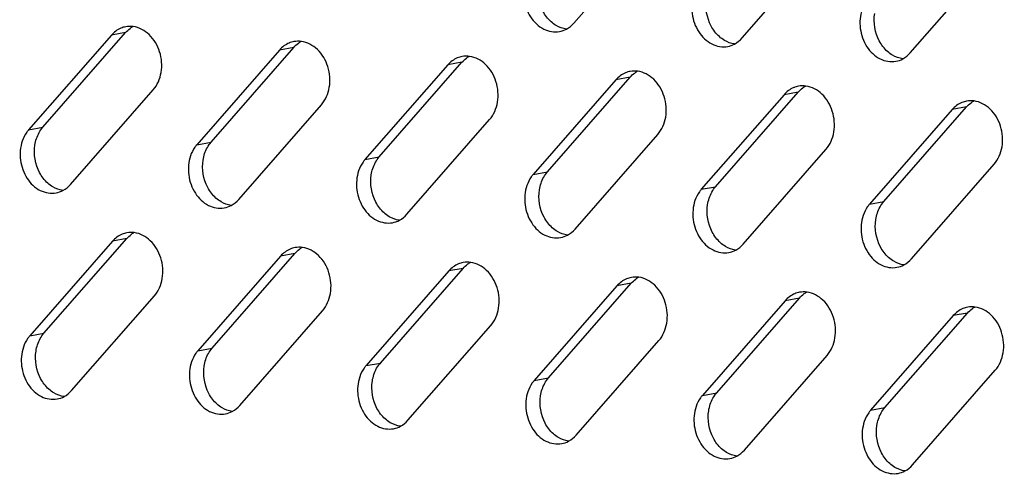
# Model space of a CAD drawing. Header units: millimetres. Extents: x 818 to 1412, y 141 to 561.
# Tile 53 of 86: x 1304.31 to 1314.46, y 259.01 to 263.69. Entities that reach past the tile are written whole.
import ezdxf

# ---------------------------------------------------------------- set-up
doc = ezdxf.new("R2010")
doc.units = ezdxf.units.MM
doc.header["$LTSCALE"] = 61.468
doc.layers.add('00_37_DXF_CONTINUOUS_LINE', color=7, linetype='CONTINUOUS')

msp = doc.modelspace()

# ---------------------------------------------------------------- linework, layer by layer
at = {"layer": '00_37_DXF_CONTINUOUS_LINE', "color": 7, "linetype": 'Continuous'}
for p, q in [((1310.0225, 263.6579), (1310.8749, 264.6337)), ((1311.7557, 263.5044), (1312.6081, 264.4803)), ((1313.4889, 263.351), (1314.3413, 264.3269)), ((1305.2548, 263.5332), (1304.4024, 262.5574)), ((1304.5494, 262.5843), (1305.4018, 263.5601)), ((1306.988, 263.3798), (1306.1356, 262.404)), ((1306.2826, 262.4309), (1307.135, 263.4067)), ((1308.7212, 263.2264), (1307.8688, 262.2506)), ((1308.0158, 262.2775), (1308.8682, 263.2533)), ((1310.4545, 263.073), (1309.6021, 262.0972)), ((1309.749, 262.1241), (1310.6014, 263.0999)), ((1304.8343, 261.9936), (1305.6867, 262.9694)), ((1312.1877, 262.9196), (1311.3353, 261.9438)), ((1311.4822, 261.9706), (1312.3346, 262.9465)), ((1306.5675, 261.8401), (1307.4199, 262.816)), ((1313.9209, 262.7662), (1313.0685, 261.7903)), ((1313.2154, 261.8172), (1314.0679, 262.793)), ((1308.3007, 261.6867), (1309.1531, 262.6626)), ((1310.0339, 261.5333), (1310.8863, 262.5091)), ((1311.7671, 261.3799), (1312.6195, 262.3557)), ((1313.5003, 261.2265), (1314.3527, 262.2023)), ((1305.2662, 261.4087), (1304.4138, 260.4329)), ((1304.5608, 260.4597), (1305.4132, 261.4356)), ((1306.9994, 261.2553), (1306.147, 260.2795)), ((1306.294, 260.3063), (1307.1464, 261.2822)), ((1308.7326, 261.1019), (1307.8802, 260.126)), ((1308.0272, 260.1529), (1308.8796, 261.1287)), ((1310.4659, 260.9484), (1309.6134, 259.9726)), ((1309.7604, 259.9995), (1310.6128, 260.9753)), ((1304.8456, 259.869), (1305.698, 260.8448)), ((1312.1991, 260.795), (1311.3467, 259.8192)), ((1311.4936, 259.8461), (1312.346, 260.8219)), ((1306.5789, 259.7156), (1307.4313, 260.6914)), ((1313.9323, 260.6416), (1313.0799, 259.6658)), ((1313.2268, 259.6927), (1314.0792, 260.6685)), ((1308.3121, 259.5622), (1309.1645, 260.538)), ((1310.0453, 259.4088), (1310.8977, 260.3846)), ((1311.7785, 259.2553), (1312.6309, 260.2312)), ((1313.5117, 259.1019), (1314.3641, 260.0778))]:
    msp.add_line(p, q, dxfattribs=at)
at = {"layer": '00_37_DXF_CONTINUOUS_LINE', "color": 9, "linetype": 'Continuous'}
for p, q in [((1305.4018, 263.5601), (1305.2548, 263.5332)), ((1307.135, 263.4067), (1306.988, 263.3798)), ((1308.8682, 263.2533), (1308.7212, 263.2264)), ((1310.6014, 263.0999), (1310.4545, 263.073)), ((1312.3346, 262.9465), (1312.1877, 262.9196)), ((1314.0679, 262.793), (1313.9209, 262.7662)), ((1304.4024, 262.5574), (1304.5494, 262.5843)), ((1306.1356, 262.404), (1306.2826, 262.4309)), ((1307.8688, 262.2506), (1308.0158, 262.2775)), ((1309.6021, 262.0972), (1309.749, 262.1241)), ((1311.3353, 261.9438), (1311.4822, 261.9706)), ((1313.0685, 261.7903), (1313.2154, 261.8172)), ((1305.4132, 261.4356), (1305.2662, 261.4087)), ((1307.1464, 261.2822), (1306.9994, 261.2553)), ((1308.8796, 261.1287), (1308.7326, 261.1019)), ((1310.6128, 260.9753), (1310.4659, 260.9484)), ((1312.346, 260.8219), (1312.1991, 260.795)), ((1314.0792, 260.6685), (1313.9323, 260.6416)), ((1304.4138, 260.4329), (1304.5608, 260.4597)), ((1306.147, 260.2795), (1306.294, 260.3063)), ((1307.8802, 260.126), (1308.0272, 260.1529)), ((1309.6134, 259.9726), (1309.7604, 259.9995)), ((1311.3467, 259.8192), (1311.4936, 259.8461)), ((1313.0799, 259.6658), (1313.2268, 259.6927))]:
    msp.add_line(p, q, dxfattribs=at)
at = {"layer": '00_37_DXF_CONTINUOUS_LINE', "color": 7, "linetype": 'Continuous'}
for centre, radius, start, end in [((1305.4469, 263.3816), 0.2425, 100.3442, 112.53238), ((1305.6031, 263.3904), 0.2628, 118.01184, 125.94505), ((1307.1802, 263.2282), 0.2425, 100.3442, 112.53238), ((1307.3364, 263.237), 0.2628, 118.01184, 125.94505), ((1308.9134, 263.0748), 0.2425, 100.3442, 112.53238), ((1309.0696, 263.0836), 0.2628, 118.01184, 125.94505), ((1310.6466, 262.9214), 0.2425, 100.3442, 112.53238), ((1310.8028, 262.9302), 0.2628, 118.01184, 125.94505), ((1312.3798, 262.768), 0.2425, 100.3442, 112.53238), ((1312.536, 262.7768), 0.2628, 118.01184, 125.94505), ((1314.113, 262.6145), 0.2425, 100.3442, 112.53238), ((1314.2692, 262.6234), 0.2628, 118.01184, 125.94505), ((1305.4583, 261.2571), 0.2425, 100.3442, 112.53238), ((1305.6145, 261.2659), 0.2628, 118.01184, 125.94505), ((1307.1915, 261.1037), 0.2425, 100.3442, 112.53238), ((1307.3477, 261.1125), 0.2628, 118.01184, 125.94505), ((1308.9248, 260.9502), 0.2425, 100.3442, 112.53238), ((1309.081, 260.9591), 0.2628, 118.01184, 125.94505), ((1310.658, 260.7968), 0.2425, 100.3442, 112.53238), ((1310.8142, 260.8056), 0.2628, 118.01184, 125.94505), ((1312.3912, 260.6434), 0.2425, 100.3442, 112.53238), ((1312.5474, 260.6522), 0.2628, 118.01184, 125.94505), ((1314.1244, 260.49), 0.2425, 100.3442, 112.53238), ((1314.2806, 260.4988), 0.2628, 118.01184, 125.94505)]:
    msp.add_arc(centre, radius, start, end, dxfattribs=at)
for points, knots in [([(1309.5253, 264.1062), (1309.504, 264.0438), (1309.4931, 263.9061), (1309.56, 263.7183), (1309.6957, 263.5834), (1309.8198, 263.561), (1309.8739, 263.5709)], [0, 0, 0, 0, 0.2647435, 0.5327221, 0.779174, 1, 1, 1, 1]), ([(1311.2585, 263.9528), (1311.2372, 263.8904), (1311.2263, 263.7527), (1311.2932, 263.5649), (1311.4289, 263.43), (1311.5531, 263.4076), (1311.6072, 263.4175)], [0, 0, 0, 0, 0.2647435, 0.5327221, 0.779174, 1, 1, 1, 1]), ([(1312.9917, 263.7993), (1312.9705, 263.737), (1312.9595, 263.5993), (1313.0264, 263.4115), (1313.1621, 263.2766), (1313.2863, 263.2542), (1313.3404, 263.2641)], [0, 0, 0, 0, 0.2647435, 0.5327221, 0.779174, 1, 1, 1, 1]), ([(1305.6867, 262.9694), (1305.7299, 263.0189), (1305.786, 263.1528), (1305.7681, 263.3643), (1305.6645, 263.546), (1305.5412, 263.6136), (1305.4804, 263.6219)], [0, 0, 0, 0, 0.2459406, 0.5121856, 0.7703219, 1, 1, 1, 1]), ([(1307.4199, 262.816), (1307.4631, 262.8655), (1307.5192, 262.9994), (1307.5013, 263.2109), (1307.3977, 263.3926), (1307.2744, 263.4602), (1307.2136, 263.4684)], [0, 0, 0, 0, 0.2459406, 0.5121856, 0.7703219, 1, 1, 1, 1]), ([(1309.1531, 262.6626), (1309.1963, 262.7121), (1309.2524, 262.8459), (1309.2345, 263.0575), (1309.1309, 263.2391), (1309.0076, 263.3067), (1308.9468, 263.315)], [0, 0, 0, 0, 0.2459406, 0.5121856, 0.7703219, 1, 1, 1, 1]), ([(1310.8863, 262.5091), (1310.9296, 262.5587), (1310.9857, 262.6925), (1310.9677, 262.9041), (1310.8641, 263.0857), (1310.7409, 263.1533), (1310.68, 263.1616)], [0, 0, 0, 0, 0.2459406, 0.5121856, 0.7703219, 1, 1, 1, 1]), ([(1312.6195, 262.3557), (1312.6628, 262.4052), (1312.7189, 262.5391), (1312.7009, 262.7507), (1312.5974, 262.9323), (1312.4741, 262.9999), (1312.4132, 263.0082)], [0, 0, 0, 0, 0.2459406, 0.5121856, 0.7703219, 1, 1, 1, 1]), ([(1314.3527, 262.2023), (1314.396, 262.2518), (1314.4521, 262.3857), (1314.4341, 262.5973), (1314.3306, 262.7789), (1314.2073, 262.8465), (1314.1465, 262.8548)], [0, 0, 0, 0, 0.2459406, 0.5121856, 0.7703219, 1, 1, 1, 1]), ([(1304.4024, 262.5574), (1304.3954, 262.5493), (1304.368, 262.5143), (1304.3479, 262.4737), (1304.3371, 262.4419)], [0, 0, 0, 0, 0.2415995, 1, 1, 1, 1]), ([(1304.3371, 262.4419), (1304.3158, 262.3795), (1304.3048, 262.2418), (1304.3718, 262.054), (1304.5074, 261.9191), (1304.6316, 261.8967), (1304.6857, 261.9066)], [0, 0, 0, 0, 0.2647435, 0.5327221, 0.779174, 1, 1, 1, 1]), ([(1306.1356, 262.404), (1306.1286, 262.3959), (1306.1012, 262.3609), (1306.0811, 262.3203), (1306.0703, 262.2885)], [0, 0, 0, 0, 0.2415995, 1, 1, 1, 1]), ([(1306.0703, 262.2885), (1306.049, 262.2261), (1306.0381, 262.0884), (1306.105, 261.9006), (1306.2406, 261.7657), (1306.3648, 261.7433), (1306.4189, 261.7532)], [0, 0, 0, 0, 0.2647435, 0.5327221, 0.779174, 1, 1, 1, 1]), ([(1307.8688, 262.2506), (1307.8618, 262.2425), (1307.8344, 262.2075), (1307.8144, 262.1669), (1307.8035, 262.135)], [0, 0, 0, 0, 0.2415995, 1, 1, 1, 1]), ([(1307.8035, 262.135), (1307.7822, 262.0727), (1307.7713, 261.935), (1307.8382, 261.7472), (1307.9738, 261.6123), (1308.098, 261.5899), (1308.1521, 261.5998)], [0, 0, 0, 0, 0.2647435, 0.5327221, 0.779174, 1, 1, 1, 1]), ([(1309.6021, 262.0972), (1309.595, 262.0891), (1309.5676, 262.0541), (1309.5476, 262.0135), (1309.5367, 261.9816)], [0, 0, 0, 0, 0.2415995, 1, 1, 1, 1]), ([(1309.5367, 261.9816), (1309.5154, 261.9192), (1309.5045, 261.7816), (1309.5714, 261.5937), (1309.7071, 261.4589), (1309.8312, 261.4365), (1309.8853, 261.4463)], [0, 0, 0, 0, 0.2647435, 0.5327221, 0.779174, 1, 1, 1, 1]), ([(1311.3353, 261.9438), (1311.3282, 261.9357), (1311.3008, 261.9006), (1311.2808, 261.8601), (1311.2699, 261.8282)], [0, 0, 0, 0, 0.2415995, 1, 1, 1, 1]), ([(1311.2699, 261.8282), (1311.2486, 261.7658), (1311.2377, 261.6282), (1311.3046, 261.4403), (1311.4403, 261.3054), (1311.5644, 261.2831), (1311.6185, 261.2929)], [0, 0, 0, 0, 0.2647435, 0.5327221, 0.779174, 1, 1, 1, 1]), ([(1313.0685, 261.7903), (1313.0614, 261.7823), (1313.0341, 261.7472), (1313.014, 261.7067), (1313.0031, 261.6748)], [0, 0, 0, 0, 0.2415995, 1, 1, 1, 1]), ([(1313.0031, 261.6748), (1312.9818, 261.6124), (1312.9709, 261.4748), (1313.0378, 261.2869), (1313.1735, 261.152), (1313.2977, 261.1297), (1313.3518, 261.1395)], [0, 0, 0, 0, 0.2647435, 0.5327221, 0.779174, 1, 1, 1, 1]), ([(1305.698, 260.8448), (1305.7413, 260.8943), (1305.7974, 261.0282), (1305.7794, 261.2398), (1305.6759, 261.4214), (1305.5526, 261.489), (1305.4918, 261.4973)], [0, 0, 0, 0, 0.2459406, 0.5121856, 0.7703219, 1, 1, 1, 1]), ([(1307.4313, 260.6914), (1307.4745, 260.7409), (1307.5306, 260.8748), (1307.5127, 261.0864), (1307.4091, 261.268), (1307.2858, 261.3356), (1307.225, 261.3439)], [0, 0, 0, 0, 0.2459406, 0.5121856, 0.7703219, 1, 1, 1, 1]), ([(1309.1645, 260.538), (1309.2077, 260.5875), (1309.2638, 260.7214), (1309.2459, 260.9329), (1309.1423, 261.1146), (1309.019, 261.1822), (1308.9582, 261.1905)], [0, 0, 0, 0, 0.2459406, 0.5121856, 0.7703219, 1, 1, 1, 1]), ([(1310.8977, 260.3846), (1310.9409, 260.4341), (1310.997, 260.568), (1310.9791, 260.7795), (1310.8755, 260.9612), (1310.7523, 261.0288), (1310.6914, 261.0371)], [0, 0, 0, 0, 0.2459406, 0.5121856, 0.7703219, 1, 1, 1, 1]), ([(1312.6309, 260.2312), (1312.6742, 260.2807), (1312.7303, 260.4146), (1312.7123, 260.6261), (1312.6087, 260.8078), (1312.4855, 260.8754), (1312.4246, 260.8836)], [0, 0, 0, 0, 0.2459406, 0.5121856, 0.7703219, 1, 1, 1, 1]), ([(1314.3641, 260.0778), (1314.4074, 260.1273), (1314.4635, 260.2612), (1314.4455, 260.4727), (1314.342, 260.6544), (1314.2187, 260.7219), (1314.1578, 260.7302)], [0, 0, 0, 0, 0.2459406, 0.5121856, 0.7703219, 1, 1, 1, 1]), ([(1304.4138, 260.4329), (1304.4067, 260.4248), (1304.3794, 260.3898), (1304.3593, 260.3492), (1304.3484, 260.3173)], [0, 0, 0, 0, 0.2415995, 1, 1, 1, 1]), ([(1304.3484, 260.3173), (1304.3271, 260.2549), (1304.3162, 260.1173), (1304.3831, 259.9294), (1304.5188, 259.7945), (1304.643, 259.7722), (1304.6971, 259.782)], [0, 0, 0, 0, 0.2647435, 0.5327221, 0.779174, 1, 1, 1, 1]), ([(1306.147, 260.2795), (1306.14, 260.2714), (1306.1126, 260.2363), (1306.0925, 260.1958), (1306.0817, 260.1639)], [0, 0, 0, 0, 0.2415995, 1, 1, 1, 1]), ([(1306.0817, 260.1639), (1306.0604, 260.1015), (1306.0494, 259.9639), (1306.1164, 259.776), (1306.252, 259.6411), (1306.3762, 259.6188), (1306.4303, 259.6286)], [0, 0, 0, 0, 0.2647435, 0.5327221, 0.779174, 1, 1, 1, 1]), ([(1307.8802, 260.126), (1307.8732, 260.118), (1307.8458, 260.0829), (1307.8257, 260.0424), (1307.8149, 260.0105)], [0, 0, 0, 0, 0.2415995, 1, 1, 1, 1]), ([(1307.8149, 260.0105), (1307.7936, 259.9481), (1307.7827, 259.8104), (1307.8496, 259.6226), (1307.9852, 259.4877), (1308.1094, 259.4654), (1308.1635, 259.4752)], [0, 0, 0, 0, 0.2647435, 0.5327221, 0.779174, 1, 1, 1, 1]), ([(1309.6134, 259.9726), (1309.6064, 259.9645), (1309.579, 259.9295), (1309.559, 259.889), (1309.5481, 259.8571)], [0, 0, 0, 0, 0.2415995, 1, 1, 1, 1]), ([(1309.5481, 259.8571), (1309.5268, 259.7947), (1309.5159, 259.657), (1309.5828, 259.4692), (1309.7184, 259.3343), (1309.8426, 259.3119), (1309.8967, 259.3218)], [0, 0, 0, 0, 0.2647435, 0.5327221, 0.779174, 1, 1, 1, 1]), ([(1311.3467, 259.8192), (1311.3396, 259.8111), (1311.3122, 259.7761), (1311.2922, 259.7355), (1311.2813, 259.7037)], [0, 0, 0, 0, 0.2415995, 1, 1, 1, 1]), ([(1311.2813, 259.7037), (1311.26, 259.6413), (1311.2491, 259.5036), (1311.316, 259.3158), (1311.4517, 259.1809), (1311.5758, 259.1585), (1311.6299, 259.1684)], [0, 0, 0, 0, 0.2647435, 0.5327221, 0.779174, 1, 1, 1, 1]), ([(1313.0799, 259.6658), (1313.0728, 259.6577), (1313.0454, 259.6227), (1313.0254, 259.5821), (1313.0145, 259.5502)], [0, 0, 0, 0, 0.2415995, 1, 1, 1, 1]), ([(1313.0145, 259.5502), (1312.9932, 259.4879), (1312.9823, 259.3502), (1313.0492, 259.1624), (1313.1849, 259.0275), (1313.309, 259.0051), (1313.3631, 259.015)], [0, 0, 0, 0, 0.2647435, 0.5327221, 0.779174, 1, 1, 1, 1])]:
    msp.add_open_spline(points, degree=3, knots=knots, dxfattribs=at)
for points in [[(1311.4364, 263.6277), (1311.3917, 263.712), (1311.374, 263.8157), (1311.3885, 263.9101)], [(1309.7877, 263.6715), (1309.7533, 263.7023), (1309.7247, 263.7403), (1309.7032, 263.7811)], [(1313.1696, 263.4742), (1313.1249, 263.5586), (1313.1072, 263.6623), (1313.1217, 263.7567)], [(1309.8403, 263.6328), (1309.8215, 263.6439), (1309.8039, 263.657), (1309.7877, 263.6715)], [(1309.9441, 263.5961), (1309.9077, 263.601), (1309.8719, 263.6142), (1309.8403, 263.6328)], [(1309.9447, 263.5956), (1309.9741, 263.6112), (1310.0007, 263.6329), (1310.0225, 263.6579)], [(1305.354, 263.6056), (1305.3162, 263.5899), (1305.2817, 263.5641), (1305.2548, 263.5332)], [(1305.4018, 263.5601), (1305.4158, 263.5761), (1305.4316, 263.5907), (1305.4489, 263.6032)], [(1305.4804, 263.6219), (1305.4549, 263.6253), (1305.4286, 263.6248), (1305.4034, 263.6202)], [(1309.8739, 263.5709), (1309.8985, 263.5754), (1309.9227, 263.5839), (1309.9447, 263.5956)], [(1311.5209, 263.5181), (1311.4866, 263.5489), (1311.458, 263.5869), (1311.4364, 263.6277)], [(1307.0872, 263.4522), (1307.0494, 263.4365), (1307.015, 263.4107), (1306.988, 263.3798)], [(1307.135, 263.4067), (1307.149, 263.4227), (1307.1648, 263.4373), (1307.1821, 263.4498)], [(1307.2136, 263.4684), (1307.1882, 263.4719), (1307.1619, 263.4714), (1307.1366, 263.4668)], [(1311.5735, 263.4794), (1311.5547, 263.4905), (1311.5371, 263.5036), (1311.5209, 263.5181)], [(1311.6773, 263.4427), (1311.6409, 263.4476), (1311.6051, 263.4608), (1311.5735, 263.4794)], [(1311.6072, 263.4175), (1311.6317, 263.422), (1311.6559, 263.4304), (1311.678, 263.4422)], [(1311.678, 263.4422), (1311.7073, 263.4578), (1311.7339, 263.4794), (1311.7557, 263.5044)], [(1313.2541, 263.3647), (1313.2198, 263.3955), (1313.1912, 263.4335), (1313.1696, 263.4742)], [(1313.3067, 263.326), (1313.288, 263.337), (1313.2703, 263.3502), (1313.2541, 263.3647)], [(1313.4105, 263.2893), (1313.3741, 263.2942), (1313.3383, 263.3074), (1313.3067, 263.326)], [(1313.4112, 263.2888), (1313.4405, 263.3044), (1313.4671, 263.326), (1313.4889, 263.351)], [(1308.8204, 263.2988), (1308.7826, 263.2831), (1308.7482, 263.2572), (1308.7212, 263.2264)], [(1308.8682, 263.2533), (1308.8822, 263.2693), (1308.8981, 263.2839), (1308.9153, 263.2964)], [(1308.9468, 263.315), (1308.9214, 263.3185), (1308.8951, 263.318), (1308.8698, 263.3134)], [(1313.3404, 263.2641), (1313.365, 263.2685), (1313.3891, 263.277), (1313.4112, 263.2888)], [(1310.5536, 263.1454), (1310.5158, 263.1297), (1310.4814, 263.1038), (1310.4545, 263.073)], [(1310.6014, 263.0999), (1310.6154, 263.1159), (1310.6313, 263.1305), (1310.6485, 263.143)], [(1310.68, 263.1616), (1310.6546, 263.1651), (1310.6283, 263.1646), (1310.603, 263.16)], [(1312.2869, 262.992), (1312.2491, 262.9763), (1312.2146, 262.9504), (1312.1877, 262.9196)], [(1312.3346, 262.9465), (1312.3486, 262.9625), (1312.3645, 262.9771), (1312.3817, 262.9896)], [(1312.4132, 263.0082), (1312.3878, 263.0117), (1312.3615, 263.0111), (1312.3363, 263.0066)], [(1314.0201, 262.8386), (1313.9823, 262.8229), (1313.9478, 262.797), (1313.9209, 262.7662)], [(1314.0679, 262.793), (1314.0819, 262.8091), (1314.0977, 262.8237), (1314.1149, 262.8361)], [(1314.1465, 262.8548), (1314.121, 262.8582), (1314.0947, 262.8577), (1314.0695, 262.8531)], [(1304.4671, 262.3992), (1304.474, 262.4445), (1304.4886, 262.4894), (1304.511, 262.5294)], [(1304.511, 262.5294), (1304.5218, 262.5489), (1304.5347, 262.5675), (1304.5494, 262.5843)], [(1306.2442, 262.376), (1306.2551, 262.3955), (1306.2679, 262.4141), (1306.2826, 262.4309)], [(1304.5149, 262.1168), (1304.4702, 262.2012), (1304.4525, 262.3048), (1304.4671, 262.3992)], [(1306.2003, 262.2458), (1306.2073, 262.2911), (1306.2218, 262.336), (1306.2442, 262.376)], [(1306.2481, 261.9633), (1306.2034, 262.0477), (1306.1857, 262.1514), (1306.2003, 262.2458)], [(1307.9335, 262.0924), (1307.9405, 262.1377), (1307.955, 262.1826), (1307.9774, 262.2226)], [(1307.9774, 262.2226), (1307.9883, 262.2421), (1308.0011, 262.2606), (1308.0158, 262.2775)], [(1304.5994, 262.0072), (1304.5651, 262.038), (1304.5365, 262.076), (1304.5149, 262.1168)], [(1309.7106, 262.0692), (1309.7215, 262.0887), (1309.7343, 262.1072), (1309.749, 262.1241)], [(1304.652, 261.9685), (1304.6333, 261.9796), (1304.6156, 261.9927), (1304.5994, 262.0072)], [(1307.9813, 261.8099), (1307.9366, 261.8943), (1307.9189, 261.998), (1307.9335, 262.0924)], [(1309.6667, 261.939), (1309.6737, 261.9842), (1309.6883, 262.0292), (1309.7106, 262.0692)], [(1304.7558, 261.9318), (1304.7194, 261.9367), (1304.6836, 261.9499), (1304.652, 261.9685)], [(1304.6857, 261.9066), (1304.7103, 261.9111), (1304.7344, 261.9195), (1304.7565, 261.9313)], [(1304.7565, 261.9313), (1304.7858, 261.9469), (1304.8124, 261.9685), (1304.8343, 261.9936)], [(1306.3326, 261.8538), (1306.2983, 261.8846), (1306.2697, 261.9226), (1306.2481, 261.9633)], [(1309.7145, 261.6565), (1309.6698, 261.7409), (1309.6521, 261.8446), (1309.6667, 261.939)], [(1311.3999, 261.7856), (1311.4069, 261.8308), (1311.4215, 261.8758), (1311.4438, 261.9158)], [(1311.4438, 261.9158), (1311.4547, 261.9353), (1311.4675, 261.9538), (1311.4822, 261.9706)], [(1306.3853, 261.8151), (1306.3665, 261.8262), (1306.3488, 261.8393), (1306.3326, 261.8538)], [(1306.489, 261.7784), (1306.4527, 261.7833), (1306.4169, 261.7965), (1306.3853, 261.8151)], [(1306.4897, 261.7779), (1306.519, 261.7935), (1306.5456, 261.8151), (1306.5675, 261.8401)], [(1308.0658, 261.7004), (1308.0315, 261.7312), (1308.0029, 261.7692), (1307.9813, 261.8099)], [(1313.177, 261.7623), (1313.1879, 261.7818), (1313.2008, 261.8004), (1313.2154, 261.8172)], [(1306.4189, 261.7532), (1306.4435, 261.7577), (1306.4676, 261.7661), (1306.4897, 261.7779)], [(1311.4478, 261.5031), (1311.4031, 261.5875), (1311.3854, 261.6912), (1311.3999, 261.7856)], [(1313.1331, 261.6322), (1313.1401, 261.6774), (1313.1547, 261.7224), (1313.177, 261.7623)], [(1308.1185, 261.6617), (1308.0997, 261.6727), (1308.0821, 261.6859), (1308.0658, 261.7004)], [(1308.2222, 261.625), (1308.1859, 261.6299), (1308.1501, 261.643), (1308.1185, 261.6617)], [(1308.1521, 261.5998), (1308.1767, 261.6042), (1308.2008, 261.6127), (1308.2229, 261.6245)], [(1308.2229, 261.6245), (1308.2522, 261.64), (1308.2788, 261.6617), (1308.3007, 261.6867)], [(1309.7991, 261.547), (1309.7647, 261.5778), (1309.7361, 261.6158), (1309.7145, 261.6565)], [(1313.181, 261.3497), (1313.1363, 261.4341), (1313.1186, 261.5378), (1313.1331, 261.6322)], [(1305.4918, 261.4973), (1305.4663, 261.5008), (1305.44, 261.5003), (1305.4148, 261.4957)], [(1309.8517, 261.5083), (1309.8329, 261.5193), (1309.8153, 261.5324), (1309.7991, 261.547)], [(1309.9554, 261.4716), (1309.9191, 261.4765), (1309.8833, 261.4896), (1309.8517, 261.5083)], [(1309.9561, 261.471), (1309.9855, 261.4866), (1310.0121, 261.5083), (1310.0339, 261.5333)], [(1311.5323, 261.3936), (1311.4979, 261.4244), (1311.4693, 261.4624), (1311.4478, 261.5031)], [(1305.3654, 261.4811), (1305.3276, 261.4654), (1305.2931, 261.4395), (1305.2662, 261.4087)], [(1305.4132, 261.4356), (1305.4272, 261.4516), (1305.443, 261.4662), (1305.4602, 261.4787)], [(1309.8853, 261.4463), (1309.9099, 261.4508), (1309.9341, 261.4593), (1309.9561, 261.471)], [(1307.0986, 261.3277), (1307.0608, 261.312), (1307.0263, 261.2861), (1306.9994, 261.2553)], [(1307.1464, 261.2822), (1307.1604, 261.2982), (1307.1762, 261.3128), (1307.1935, 261.3253)], [(1307.225, 261.3439), (1307.1995, 261.3474), (1307.1732, 261.3468), (1307.148, 261.3422)], [(1311.5849, 261.3548), (1311.5661, 261.3659), (1311.5485, 261.379), (1311.5323, 261.3936)], [(1311.6887, 261.3181), (1311.6523, 261.3231), (1311.6165, 261.3362), (1311.5849, 261.3548)], [(1311.6185, 261.2929), (1311.6431, 261.2974), (1311.6673, 261.3059), (1311.6893, 261.3176)], [(1311.6893, 261.3176), (1311.7187, 261.3332), (1311.7453, 261.3549), (1311.7671, 261.3799)], [(1313.2655, 261.2402), (1313.2312, 261.2709), (1313.2026, 261.3089), (1313.181, 261.3497)], [(1313.3181, 261.2014), (1313.2994, 261.2125), (1313.2817, 261.2256), (1313.2655, 261.2402)], [(1313.4219, 261.1647), (1313.3855, 261.1697), (1313.3497, 261.1828), (1313.3181, 261.2014)], [(1313.4226, 261.1642), (1313.4519, 261.1798), (1313.4785, 261.2015), (1313.5003, 261.2265)], [(1308.8318, 261.1743), (1308.794, 261.1586), (1308.7596, 261.1327), (1308.7326, 261.1019)], [(1308.8796, 261.1287), (1308.8936, 261.1448), (1308.9094, 261.1594), (1308.9267, 261.1718)], [(1308.9582, 261.1905), (1308.9328, 261.1939), (1308.9065, 261.1934), (1308.8812, 261.1888)], [(1313.3518, 261.1395), (1313.3763, 261.144), (1313.4005, 261.1525), (1313.4226, 261.1642)], [(1310.565, 261.0208), (1310.5272, 261.0052), (1310.4928, 260.9793), (1310.4659, 260.9484)], [(1310.6128, 260.9753), (1310.6268, 260.9914), (1310.6427, 261.0059), (1310.6599, 261.0184)], [(1310.6914, 261.0371), (1310.666, 261.0405), (1310.6397, 261.04), (1310.6144, 261.0354)], [(1312.2983, 260.8674), (1312.2604, 260.8517), (1312.226, 260.8259), (1312.1991, 260.795)], [(1312.346, 260.8219), (1312.36, 260.8379), (1312.3759, 260.8525), (1312.3931, 260.865)], [(1312.4246, 260.8836), (1312.3992, 260.8871), (1312.3729, 260.8866), (1312.3476, 260.882)], [(1314.0315, 260.714), (1313.9937, 260.6983), (1313.9592, 260.6724), (1313.9323, 260.6416)], [(1314.0792, 260.6685), (1314.0932, 260.6845), (1314.1091, 260.6991), (1314.1263, 260.7116)], [(1314.1578, 260.7302), (1314.1324, 260.7337), (1314.1061, 260.7332), (1314.0809, 260.7286)], [(1304.4784, 260.2747), (1304.4854, 260.3199), (1304.5, 260.3649), (1304.5223, 260.4049)], [(1304.5223, 260.4049), (1304.5332, 260.4244), (1304.5461, 260.4429), (1304.5608, 260.4597)], [(1306.2556, 260.2515), (1306.2664, 260.2709), (1306.2793, 260.2895), (1306.294, 260.3063)], [(1304.5263, 259.9922), (1304.4816, 260.0766), (1304.4639, 260.1803), (1304.4784, 260.2747)], [(1306.2117, 260.1213), (1306.2186, 260.1665), (1306.2332, 260.2115), (1306.2556, 260.2515)], [(1306.2595, 259.8388), (1306.2148, 259.9232), (1306.1971, 260.0269), (1306.2117, 260.1213)], [(1307.9449, 259.9679), (1307.9519, 260.0131), (1307.9664, 260.0581), (1307.9888, 260.098)], [(1307.9888, 260.098), (1307.9997, 260.1175), (1308.0125, 260.1361), (1308.0272, 260.1529)], [(1304.6108, 259.8827), (1304.5765, 259.9135), (1304.5479, 259.9515), (1304.5263, 259.9922)], [(1309.722, 259.9446), (1309.7329, 259.9641), (1309.7457, 259.9827), (1309.7604, 259.9995)], [(1304.6634, 259.844), (1304.6447, 259.855), (1304.627, 259.8681), (1304.6108, 259.8827)], [(1307.9927, 259.6854), (1307.948, 259.7698), (1307.9303, 259.8735), (1307.9449, 259.9679)], [(1309.6781, 259.8144), (1309.6851, 259.8597), (1309.6996, 259.9046), (1309.722, 259.9446)], [(1304.7672, 259.8073), (1304.7308, 259.8122), (1304.695, 259.8253), (1304.6634, 259.844)], [(1304.6971, 259.782), (1304.7217, 259.7865), (1304.7458, 259.795), (1304.7679, 259.8067)], [(1304.7679, 259.8067), (1304.7972, 259.8223), (1304.8238, 259.844), (1304.8456, 259.869)], [(1306.344, 259.7293), (1306.3097, 259.7601), (1306.2811, 259.798), (1306.2595, 259.8388)], [(1309.7259, 259.532), (1309.6812, 259.6164), (1309.6635, 259.7201), (1309.6781, 259.8144)], [(1311.4113, 259.661), (1311.4183, 259.7063), (1311.4329, 259.7512), (1311.4552, 259.7912)], [(1311.4552, 259.7912), (1311.4661, 259.8107), (1311.4789, 259.8293), (1311.4936, 259.8461)], [(1306.3966, 259.6905), (1306.3779, 259.7016), (1306.3602, 259.7147), (1306.344, 259.7293)], [(1306.5004, 259.6538), (1306.464, 259.6588), (1306.4282, 259.6719), (1306.3966, 259.6905)], [(1306.5011, 259.6533), (1306.5304, 259.6689), (1306.557, 259.6906), (1306.5789, 259.7156)], [(1308.0772, 259.5759), (1308.0429, 259.6066), (1308.0143, 259.6446), (1307.9927, 259.6854)], [(1313.1884, 259.6378), (1313.1993, 259.6573), (1313.2121, 259.6759), (1313.2268, 259.6927)], [(1306.4303, 259.6286), (1306.4549, 259.6331), (1306.479, 259.6416), (1306.5011, 259.6533)], [(1308.1299, 259.5371), (1308.1111, 259.5482), (1308.0934, 259.5613), (1308.0772, 259.5759)], [(1311.4591, 259.3786), (1311.4144, 259.4629), (1311.3968, 259.5666), (1311.4113, 259.661)], [(1313.1445, 259.5076), (1313.1515, 259.5529), (1313.1661, 259.5978), (1313.1884, 259.6378)], [(1308.2336, 259.5004), (1308.1973, 259.5054), (1308.1615, 259.5185), (1308.1299, 259.5371)], [(1308.1635, 259.4752), (1308.1881, 259.4797), (1308.2122, 259.4882), (1308.2343, 259.4999)], [(1308.2343, 259.4999), (1308.2636, 259.5155), (1308.2902, 259.5372), (1308.3121, 259.5622)], [(1309.8104, 259.4224), (1309.7761, 259.4532), (1309.7475, 259.4912), (1309.7259, 259.532)], [(1313.1924, 259.2251), (1313.1477, 259.3095), (1313.13, 259.4132), (1313.1445, 259.5076)], [(1309.8631, 259.3837), (1309.8443, 259.3948), (1309.8267, 259.4079), (1309.8104, 259.4224)], [(1309.9668, 259.347), (1309.9305, 259.3519), (1309.8947, 259.3651), (1309.8631, 259.3837)], [(1309.9675, 259.3465), (1309.9968, 259.3621), (1310.0234, 259.3838), (1310.0453, 259.4088)], [(1311.5437, 259.269), (1311.5093, 259.2998), (1311.4807, 259.3378), (1311.4591, 259.3786)], [(1309.8967, 259.3218), (1309.9213, 259.3263), (1309.9454, 259.3348), (1309.9675, 259.3465)], [(1311.5963, 259.2303), (1311.5775, 259.2414), (1311.5599, 259.2545), (1311.5437, 259.269)], [(1311.7, 259.1936), (1311.6637, 259.1985), (1311.6279, 259.2117), (1311.5963, 259.2303)], [(1311.6299, 259.1684), (1311.6545, 259.1729), (1311.6787, 259.1813), (1311.7007, 259.1931)], [(1311.7007, 259.1931), (1311.7301, 259.2087), (1311.7567, 259.2303), (1311.7785, 259.2553)], [(1313.2769, 259.1156), (1313.2425, 259.1464), (1313.2139, 259.1844), (1313.1924, 259.2251)], [(1313.3295, 259.0769), (1313.3107, 259.0879), (1313.2931, 259.1011), (1313.2769, 259.1156)], [(1313.4333, 259.0402), (1313.3969, 259.0451), (1313.3611, 259.0583), (1313.3295, 259.0769)], [(1313.434, 259.0397), (1313.4633, 259.0553), (1313.4899, 259.0769), (1313.5117, 259.1019)], [(1313.3631, 259.015), (1313.3877, 259.0194), (1313.4119, 259.0279), (1313.434, 259.0397)]]:
    msp.add_open_spline(points, degree=3, dxfattribs=at)

doc.saveas('drawing.dxf')
